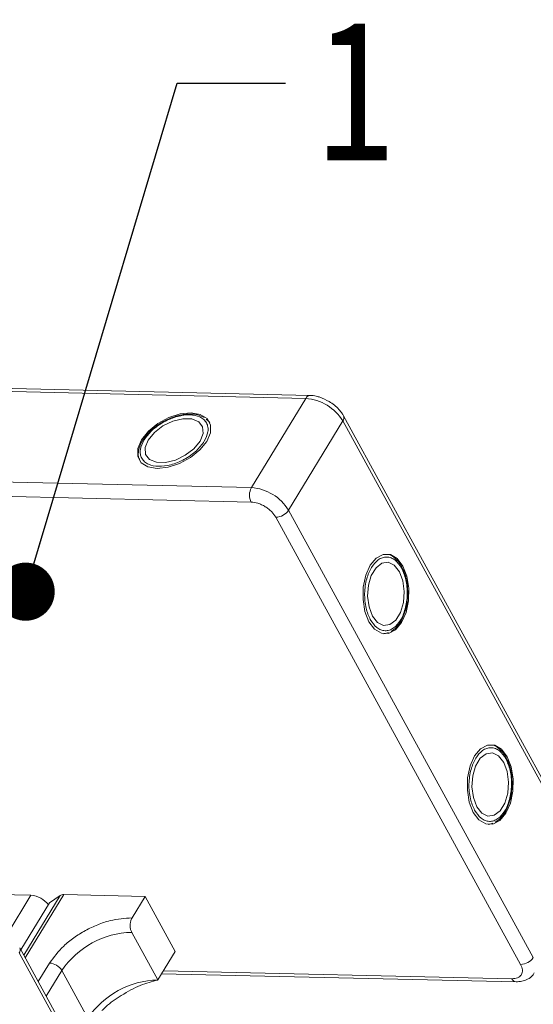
# Model space of a CAD drawing. Header units: millimetres. Extents: x 2098 to 3561, y 550 to 1583.
# Tile 83 of 84: x 3416 to 3460, y 1342 to 1426. Entities that reach past the tile are written whole.
import ezdxf

# ---------------------------------------------------------------- set-up
doc = ezdxf.new("R2010")
doc.units = ezdxf.units.MM
doc.styles.get("Standard").update_dxf_attribs({"font": '仿宋_GB2312.ttf', "width": 0.8})
doc.dimstyles.new('ISO-25.1', dxfattribs={"dimtxt": 6, "dimasz": 5, "dimexe": 3.5, "dimexo": 0.625, "dimgap": 1.5, "dimtad": 1, "dimtoh": 1, "dimtxsty": 'Standard', "dimcen": 2.5, "dimadec": 0, "dimazin": 0, "dimtfac": 1, "dimtmove": 0, "dimatfit": 3, "dimfxl": 0, "dimarcsym": 0})

msp = doc.modelspace()

# ---------------------------------------------------------------- linework, layer by layer
at = {"color": 7, "linetype": 'Continuous', "lineweight": 15}
for p, q in [((3402.744, 1394.573), (3440.484, 1393.708)), ((3440.849, 1393.957), (3403.109, 1394.823)), ((3440.484, 1393.708), (3435.815, 1386.035)), ((3432.131, 1391.738), (3431.935, 1391.913)), ((3432.161, 1391.718), (3432.229, 1391.627)), ((3439.005, 1384.094), (3443.673, 1391.767)), ((3443.673, 1391.767), (3464.711, 1353.314)), ((3464.765, 1353.752), (3443.727, 1392.206)), ((3426.635, 1390.323), (3426.527, 1390.172)), ((3435.815, 1386.035), (3370.449, 1387.535)), ((3435.787, 1384.791), (3370.421, 1386.291)), ((3460.042, 1345.641), (3439.005, 1384.094)), ((3458.951, 1345.044), (3437.913, 1383.497)), ((3448.856, 1378.972), (3448.778, 1379.141)), ((3447.301, 1373.489), (3447.188, 1373.475)), ((3447.333, 1373.505), (3447.583, 1373.588)), ((3457.823, 1362.582), (3457.745, 1362.751)), ((3456.268, 1357.099), (3456.155, 1357.086)), ((3456.3, 1357.115), (3456.55, 1357.198)), ((3410.04, 1351.146), (3416.864, 1350.989)), ((3416.378, 1345.609), (3419.688, 1351.049)), ((3419.688, 1351.049), (3426.672, 1350.889)), ((3416.864, 1350.989), (3414.811, 1347.615)), ((3418.466, 1350.33), (3416.006, 1346.288)), ((3416.249, 1345.843), (3419.367, 1350.968)), ((3418.466, 1350.33), (3419.367, 1350.968)), ((3425.551, 1349.047), (3426.672, 1350.889)), ((3426.672, 1350.889), (3429.259, 1346.161)), ((3427.765, 1343.706), (3425.523, 1347.803)), ((3415.849, 1346.039), (3436.886, 1307.586)), ((3436.94, 1308.025), (3415.902, 1346.478)), ((3429.259, 1346.161), (3427.765, 1343.706)), ((3418.455, 1345.165), (3417.489, 1343.578)), ((3418.179, 1342.317), (3419.518, 1344.518)), ((3421.76, 1340.42), (3419.518, 1344.518)), ((3428.095, 1344.249), (3458.557, 1343.55)), ((3428.25, 1344.503), (3458.204, 1343.816))]:
    msp.add_line(p, q, dxfattribs=at)
at = {"color": 7, "linetype": 'Continuous', "lineweight": 15, "flags": 128}
for points in [[(3430.627, 1392.471), (3429.69, 1392.374), (3428.702, 1392.052), (3427.76, 1391.536), (3426.956, 1390.878), (3426.369, 1390.142), (3426.056, 1389.399), (3426.048, 1388.722), (3426.346, 1388.178), (3426.92, 1387.821), (3427.714, 1387.683), (3428.651, 1387.781), (3429.639, 1388.103), (3430.581, 1388.618), (3431.385, 1389.276), (3431.972, 1390.013), (3432.285, 1390.756), (3432.293, 1391.432), (3431.996, 1391.976), (3431.422, 1392.334), (3430.627, 1392.471)], [(3426.944, 1390.128), (3426.682, 1389.475), (3426.721, 1388.893), (3427.055, 1388.455), (3427.644, 1388.212), (3428.417, 1388.195), (3429.281, 1388.404), (3430.132, 1388.815), (3430.867, 1389.378), (3431.397, 1390.026), (3431.659, 1390.68), (3431.621, 1391.261), (3431.287, 1391.7), (3430.698, 1391.942), (3429.924, 1391.96), (3429.06, 1391.751), (3428.209, 1391.34), (3427.474, 1390.776), (3426.944, 1390.128)], [(3448.831, 1379.293), (3448.344, 1379.935), (3447.762, 1380.281), (3447.142, 1380.295), (3446.545, 1379.977), (3446.029, 1379.357), (3445.645, 1378.497), (3445.43, 1377.481), (3445.405, 1376.407), (3445.573, 1375.382), (3445.918, 1374.505), (3446.405, 1373.863), (3446.987, 1373.517), (3447.606, 1373.503), (3448.204, 1373.821), (3448.719, 1374.441), (3449.104, 1375.301), (3449.319, 1376.317), (3449.343, 1377.391), (3449.175, 1378.416), (3448.831, 1379.293)], [(3448.532, 1378.802), (3448.097, 1379.355), (3447.574, 1379.613), (3447.027, 1379.543), (3446.523, 1379.154), (3446.12, 1378.493), (3445.87, 1377.64), (3445.8, 1376.698), (3445.921, 1375.779), (3446.217, 1374.996), (3446.652, 1374.443), (3447.175, 1374.185), (3447.721, 1374.255), (3448.226, 1374.644), (3448.628, 1375.305), (3448.879, 1376.158), (3448.949, 1377.1), (3448.828, 1378.019), (3448.532, 1378.802)], [(3457.798, 1362.903), (3457.311, 1363.545), (3456.729, 1363.891), (3456.109, 1363.905), (3455.512, 1363.587), (3454.996, 1362.968), (3454.612, 1362.108), (3454.397, 1361.091), (3454.372, 1360.018), (3454.54, 1358.992), (3454.885, 1358.115), (3455.372, 1357.473), (3455.953, 1357.127), (3456.573, 1357.113), (3457.17, 1357.431), (3457.686, 1358.051), (3458.071, 1358.911), (3458.286, 1359.927), (3458.31, 1361.001), (3458.142, 1362.026), (3457.798, 1362.903)], [(3457.499, 1362.412), (3457.064, 1362.965), (3456.541, 1363.223), (3455.994, 1363.153), (3455.489, 1362.764), (3455.087, 1362.103), (3454.836, 1361.25), (3454.767, 1360.308), (3454.888, 1359.389), (3455.183, 1358.606), (3455.619, 1358.053), (3456.142, 1357.795), (3456.688, 1357.865), (3457.193, 1358.254), (3457.595, 1358.915), (3457.846, 1359.768), (3457.915, 1360.711), (3457.795, 1361.629), (3457.499, 1362.412)]]:
    msp.add_lwpolyline(points, dxfattribs=at)
at = {"color": 7, "linetype": 'Continuous', "lineweight": 15}
for centre, radius, start, end in [((3440.869, 1393.536), 0.422, 92.68301, 155.94061), ((3440.206, 1389.66), 4.057, 31.28833, 86.07738), ((3443.344, 1392.03), 0.421, 321.38407, 25.00429), ((3437.001, 1385.385), 1.352, 151.28833, 206.07738), ((3435.538, 1381.987), 4.057, 31.28833, 86.07738), ((3437.882, 1384.849), 1.353, 271.29253, 326.07318), ((3419.652, 1350.518), 0.533, 86.16284, 122.32972), ((3416.713, 1348.933), 2.062, 36.71084, 85.7989), ((3425.691, 1340.366), 7.439, 91.29253, 146.07318), ((3415.507, 1346.303), 0.432, 322.30413, 24.49471), ((3418.362, 1343.816), 1.352, 31.28833, 86.07738), ((3458.92, 1346.396), 1.353, 271.29253, 326.07318), ((3427.932, 1336.268), 7.439, 91.29253, 146.07318), ((3458.611, 1343.99), 0.443, 203.0669, 262.93411)]:
    msp.add_arc(centre, radius, start, end, dxfattribs=at)
for points, knots in [([(3442.504, 1393.436), (3442.241, 1393.576), (3441.875, 1393.77), (3441.32, 1393.91), (3441.029, 1393.97), (3440.855, 1393.955), (3440.849, 1393.955)], [0, 0, 0, 0, 0.488444, 0.677599, 0.988653, 1, 1, 1, 1]), ([(3443.714, 1392.202), (3443.679, 1392.273), (3443.58, 1392.47), (3443.321, 1392.781), (3442.958, 1393.135), (3442.656, 1393.336), (3442.504, 1393.436)], [0, 0, 0, 0, 0.144277, 0.402847, 0.700432, 1, 1, 1, 1]), ([(3426.585, 1390.137), (3426.789, 1390.414), (3427.103, 1390.841), (3427.739, 1391.349), (3428.286, 1391.693), (3428.873, 1391.971), (3429.637, 1392.223), (3430.548, 1392.341), (3431.292, 1392.185), (3431.733, 1391.905), (3431.969, 1391.608), (3432.09, 1391.249), (3432.098, 1390.727), (3431.891, 1390.297), (3431.757, 1390.018)], [0, 0, 0, 0, 0.1197215, 0.184837, 0.25, 0.3151155, 0.3802785, 0.5, 0.6197215, 0.684837, 0.75, 0.8151155, 0.8802785, 1, 1, 1, 1]), ([(3428.27, 1391.724), (3427.988, 1391.553), (3427.594, 1391.313), (3427.11, 1390.887), (3426.822, 1390.599), (3426.677, 1390.386), (3426.635, 1390.323)], [0, 0, 0, 0, 0.431946, 0.604262, 0.884419, 1, 1, 1, 1]), ([(3431.755, 1392.073), (3431.583, 1392.154), (3431.226, 1392.322), (3430.592, 1392.382), (3429.986, 1392.332), (3429.436, 1392.21), (3428.869, 1392.025), (3428.48, 1391.83), (3428.27, 1391.724)], [0, 0, 0, 0, 0.1912901, 0.3970639, 0.559818, 0.6867563, 0.8302953, 1, 1, 1, 1]), ([(3426.527, 1390.172), (3426.499, 1390.133), (3426.356, 1389.937), (3426.196, 1389.564), (3426.082, 1389.066), (3426.084, 1388.646), (3426.196, 1388.435), (3426.232, 1388.366)], [0, 0, 0, 0, 0.062547, 0.320218, 0.586185, 0.865747, 1, 1, 1, 1]), ([(3431.757, 1390.018), (3431.553, 1389.741), (3431.238, 1389.313), (3430.603, 1388.805), (3430.055, 1388.462), (3429.469, 1388.184), (3428.704, 1387.931), (3427.793, 1387.814), (3427.049, 1387.969), (3426.609, 1388.25), (3426.372, 1388.546), (3426.251, 1388.905), (3426.243, 1389.428), (3426.45, 1389.858), (3426.585, 1390.137)], [0, 0, 0, 0, 0.1197215, 0.184837, 0.25, 0.3151155, 0.3802785, 0.5, 0.6197215, 0.684837, 0.75, 0.8151155, 0.8802785, 1, 1, 1, 1]), ([(3437.913, 1383.497), (3437.807, 1383.656), (3437.643, 1383.902), (3437.304, 1384.199), (3437.008, 1384.404), (3436.691, 1384.573), (3436.27, 1384.737), (3435.977, 1384.77), (3435.787, 1384.791)], [0, 0, 0, 0, 0.2394429, 0.3696359, 0.4999999, 0.6301929, 0.7605571, 1, 1, 1, 1]), ([(3446.03, 1374.689), (3445.892, 1375.004), (3445.679, 1375.491), (3445.557, 1376.295), (3445.533, 1376.941), (3445.586, 1377.588), (3445.749, 1378.376), (3446.103, 1379.223), (3446.61, 1379.79), (3447.073, 1380.032), (3447.448, 1380.088), (3447.819, 1380.013), (3448.276, 1379.759), (3448.545, 1379.364), (3448.719, 1379.109)], [0, 0, 0, 0, 0.119721, 0.184837, 0.25, 0.315115, 0.380279, 0.5, 0.619721, 0.684837, 0.75, 0.815115, 0.880279, 1, 1, 1, 1]), ([(3448.778, 1379.141), (3448.759, 1379.184), (3448.66, 1379.406), (3448.417, 1379.732), (3448.043, 1380.079), (3447.688, 1380.284), (3447.459, 1380.294), (3447.392, 1380.297)], [0, 0, 0, 0, 0.063726, 0.326043, 0.596808, 0.881417, 1, 1, 1, 1]), ([(3448.719, 1379.109), (3448.857, 1378.794), (3449.07, 1378.307), (3449.192, 1377.503), (3449.216, 1376.857), (3449.163, 1376.21), (3449, 1375.422), (3448.646, 1374.575), (3448.139, 1374.008), (3447.676, 1373.766), (3447.301, 1373.71), (3446.93, 1373.785), (3446.473, 1374.039), (3446.204, 1374.434), (3446.03, 1374.689)], [0, 0, 0, 0, 0.119721, 0.184837, 0.25, 0.315115, 0.380279, 0.5, 0.619721, 0.684837, 0.75, 0.815115, 0.880279, 1, 1, 1, 1]), ([(3449.252, 1376.856), (3449.244, 1377.185), (3449.233, 1377.646), (3449.107, 1378.279), (3449.001, 1378.672), (3448.889, 1378.904), (3448.856, 1378.972)], [0, 0, 0, 0, 0.432034, 0.604386, 0.884605, 1, 1, 1, 1]), ([(3447.811, 1373.663), (3447.967, 1373.772), (3448.291, 1373.996), (3448.66, 1374.516), (3448.919, 1375.066), (3449.09, 1375.603), (3449.213, 1376.187), (3449.238, 1376.621), (3449.252, 1376.856)], [0, 0, 0, 0, 0.191308, 0.39709, 0.559843, 0.686792, 0.830349, 1, 1, 1, 1]), ([(3457.745, 1362.751), (3457.726, 1362.794), (3457.627, 1363.016), (3457.384, 1363.342), (3457.009, 1363.689), (3456.655, 1363.894), (3456.426, 1363.904), (3456.359, 1363.907)], [0, 0, 0, 0, 0.063726, 0.326043, 0.596808, 0.881417, 1, 1, 1, 1]), ([(3454.997, 1358.299), (3454.859, 1358.614), (3454.646, 1359.101), (3454.523, 1359.905), (3454.5, 1360.551), (3454.552, 1361.198), (3454.716, 1361.986), (3455.07, 1362.834), (3455.576, 1363.4), (3456.039, 1363.642), (3456.415, 1363.698), (3456.786, 1363.623), (3457.243, 1363.369), (3457.512, 1362.974), (3457.686, 1362.719)], [0, 0, 0, 0, 0.119721, 0.184837, 0.25, 0.315115, 0.380279, 0.5, 0.619721, 0.684837, 0.75, 0.815115, 0.880279, 1, 1, 1, 1]), ([(3457.686, 1362.719), (3457.824, 1362.404), (3458.037, 1361.917), (3458.159, 1361.113), (3458.183, 1360.467), (3458.13, 1359.82), (3457.966, 1359.032), (3457.613, 1358.185), (3457.106, 1357.618), (3456.643, 1357.376), (3456.268, 1357.32), (3455.897, 1357.395), (3455.44, 1357.649), (3455.171, 1358.044), (3454.997, 1358.299)], [0, 0, 0, 0, 0.119721, 0.184837, 0.25, 0.315115, 0.380279, 0.5, 0.619721, 0.684837, 0.75, 0.815115, 0.880279, 1, 1, 1, 1]), ([(3458.218, 1360.466), (3458.211, 1360.795), (3458.2, 1361.256), (3458.074, 1361.889), (3457.968, 1362.282), (3457.855, 1362.514), (3457.823, 1362.582)], [0, 0, 0, 0, 0.432034, 0.604386, 0.884605, 1, 1, 1, 1]), ([(3456.778, 1357.273), (3456.934, 1357.382), (3457.258, 1357.606), (3457.627, 1358.126), (3457.886, 1358.676), (3458.056, 1359.213), (3458.179, 1359.797), (3458.205, 1360.231), (3458.218, 1360.466)], [0, 0, 0, 0, 0.191308, 0.39709, 0.559843, 0.686792, 0.830349, 1, 1, 1, 1]), ([(3425.551, 1349.047), (3424.932, 1349.008), (3423.978, 1348.946), (3422.589, 1348.474), (3421.527, 1347.976), (3420.536, 1347.351), (3419.388, 1346.435), (3418.823, 1345.665), (3418.455, 1345.165)], [0, 0, 0, 0, 0.239457, 0.368361, 0.5, 0.631639, 0.760543, 1, 1, 1, 1]), ([(3425.523, 1347.803), (3425.488, 1347.881), (3425.419, 1348.036), (3425.38, 1348.331), (3425.397, 1348.629), (3425.46, 1348.877), (3425.526, 1348.999), (3425.551, 1349.047)], [0, 0, 0, 0, 0.2146939, 0.4293877, 0.6440816, 0.8587754, 1, 1, 1, 1]), ([(3458.204, 1343.816), (3458.375, 1343.829), (3458.64, 1343.849), (3458.889, 1343.998), (3459.028, 1344.155), (3459.104, 1344.352), (3459.122, 1344.642), (3459.018, 1344.886), (3458.951, 1345.044)], [0, 0, 0, 0, 0.239443, 0.369636, 0.5, 0.630193, 0.760557, 1, 1, 1, 1]), ([(3458.557, 1343.552), (3458.723, 1343.557), (3459.074, 1343.567), (3459.564, 1343.749), (3459.95, 1344.006), (3460.071, 1344.246), (3460.108, 1344.32)], [0, 0, 0, 0, 0.265588, 0.558647, 0.864004, 1, 1, 1, 1]), ([(3422.951, 1341.07), (3423.062, 1341.179), (3423.561, 1341.67), (3424.713, 1342.457), (3426.284, 1343.323), (3427.273, 1343.579), (3427.765, 1343.706)], [0, 0, 0, 0, 0.078725, 0.3545282, 0.678962, 1, 1, 1, 1])]:
    msp.add_open_spline(points, degree=3, knots=knots, dxfattribs=at)

# ---------------------------------------------------------------- texts
at = {"color": 5, "lineweight": 9, "insert": (3441.474, 1426.264), "char_height": 12.1, "width": 1.815, "attachment_point": 1}
msp.add_mtext('1', dxfattribs=at)

# ---------------------------------------------------------------- leaders
at = {"color": 5, "lineweight": 9}
msp.add_leader([(3416.406, 1377.09), (3429.426, 1420.819), (3438.751, 1420.819)], dimstyle='ISO-25.1', override={"dimgap": 1.5, "dimtad": 0, "dimldrblk": 'Dot'}, dxfattribs=at)

doc.saveas('drawing.dxf')
